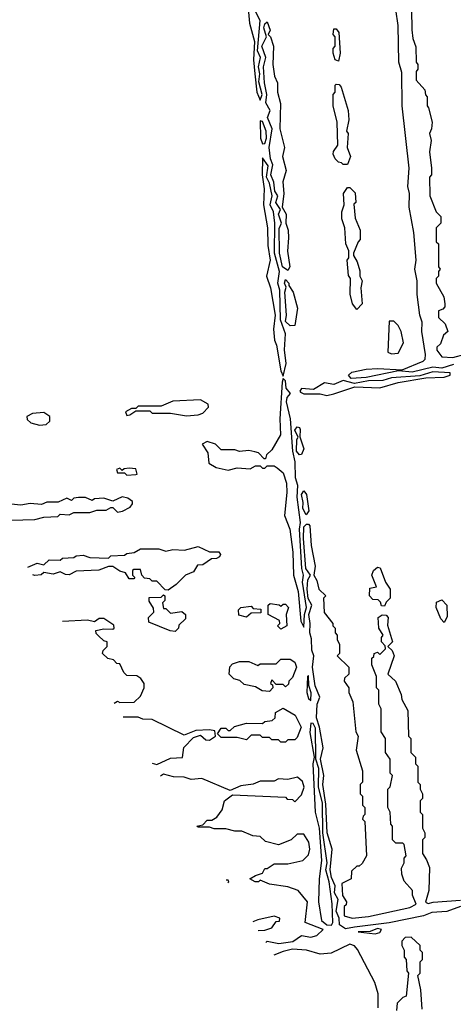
# Model space of a CAD drawing. Extents: x 2737310 to 2869991, y 870230 to 1012730.
# Tile 158 of 256: x 2754910 to 2756794, y 953640 to 957920. Entities that reach past the tile are written whole.
import ezdxf

# ---------------------------------------------------------------- set-up
doc = ezdxf.new("R2010")
doc.units = 0

msp = doc.modelspace()

# ---------------------------------------------------------------- linework, layer by layer
at = {"layer": '0CON02XD'}
for points in [[(2755901.2, 957985), (2755908.8, 957905), (2755930, 957825), (2755926.2, 957745), (2755931.2, 957685), (2755940, 957605), (2755955, 957570)], [(2755955, 957570), (2755963.3, 957595), (2755949.3, 957649.3), (2755953.3, 957685), (2755947.1, 957715), (2755955.6, 957755), (2755942.5, 957785), (2755954.2, 957915.8), (2755934, 957955)], [(2756350.5, 956360.5), (2756338.6, 956375), (2756352.5, 956387.5), (2756415, 956401.2), (2756465.9, 956404.1), (2756571.7, 956398.3), (2756663.3, 956435), (2756671.2, 956445), (2756673.3, 956465), (2756657.5, 956565), (2756658.8, 956605), (2756648.8, 956635), (2756636.7, 956725), (2756636.7, 956785), (2756627.5, 956835), (2756633.3, 956875), (2756622.5, 956995), (2756602.5, 957105), (2756603.3, 957165), (2756596.7, 957195), (2756602.5, 957275), (2756572.5, 957545), (2756570.7, 957690.7), (2756557.5, 957735), (2756553.8, 957895), (2756543.8, 957965)], [(2756612.5, 957965), (2756613.6, 957876.4), (2756618.3, 957838.3), (2756631.7, 957801.7), (2756632.5, 957735), (2756640, 957725), (2756640, 957705), (2756632.5, 957695), (2756633, 957657), (2756670, 957615), (2756673, 957593), (2756680, 957585), (2756680, 957545), (2756687, 957537), (2756702.5, 957475), (2756700, 957445), (2756690, 957425), (2756697.5, 957395), (2756690, 957345), (2756700, 957275), (2756700, 957245), (2756690, 957235), (2756692.5, 957155), (2756720, 957085), (2756740, 957065), (2756740, 957035), (2756720, 957015), (2756720, 956955), (2756730, 956945), (2756730, 956845), (2756737.5, 956835), (2756730, 956825), (2756730, 956805), (2756720, 956795), (2756720, 956775), (2756752.5, 956715), (2756757.5, 956685), (2756757.5, 956672.5), (2756748.3, 956661.7), (2756730, 956655), (2756730, 956625), (2756758.3, 956598.3), (2756770, 956565), (2756751.7, 956548.3), (2756738.3, 956511.7), (2756723, 956497), (2756723, 956483), (2756744.1, 956454.1), (2756791.7, 956451.7), (2756845, 956466.7)], [(2756075, 956830), (2756051.9, 956845), (2756038.9, 956905), (2756037.3, 957012.7), (2756047.5, 957035), (2756034.4, 957075), (2756042.5, 957095), (2756022.5, 957125), (2756032, 957155), (2756018.9, 957175), (2756013.8, 957213.8), (2756001.5, 957245), (2756009.7, 957289.7), (2756000, 957315), (2755994.5, 957365), (2756006.2, 957445), (2755987.1, 957495), (2755997.5, 957525), (2755979.1, 957559.1), (2755983.6, 957595), (2755972.9, 957645), (2755969.5, 957715), (2755979.2, 957755), (2755962.3, 957805), (2755982.5, 957845), (2755970, 957885), (2755975, 957902.5), (2755985, 957910), (2755997.5, 957875), (2755990, 957855), (2756000, 957845), (2756012.5, 957805), (2756010, 957725), (2756017.5, 957675), (2756030, 957645), (2756030, 957605), (2756042.5, 957555), (2756040, 957445), (2756060, 957365), (2756052.5, 957325), (2756067.5, 957265), (2756053.8, 957215), (2756057.5, 957165), (2756050, 957105), (2756067.5, 957075), (2756066.7, 957035), (2756076.7, 957005), (2756078.3, 956971.7), (2756074.2, 956914.2), (2756083.3, 956845), (2756075, 956830)], [(2756295, 957740), (2756280, 957745), (2756272.5, 957775), (2756272.5, 957795), (2756280, 957805), (2756280, 957845), (2756272.5, 957855), (2756275, 957880), (2756285, 957880), (2756296.7, 957865), (2756302.5, 957775), (2756295, 957740)], [(2756335, 957290), (2756315, 957290), (2756308.3, 957298.3), (2756295, 957300), (2756280, 957315), (2756272.5, 957335), (2756273, 957347), (2756292.5, 957375), (2756290, 957475), (2756272.5, 957545), (2756272.5, 957595), (2756280, 957605), (2756280, 957635), (2756285, 957640), (2756298.3, 957638.3), (2756307, 957627), (2756337.5, 957525), (2756340, 957485), (2756330, 957435), (2756337.5, 957425), (2756332.5, 957365), (2756347.5, 957325), (2756335, 957290)], [(2755965, 957380), (2755975, 957382.5), (2755982, 957405), (2755981.2, 957435), (2755965, 957477.5), (2755955, 957480), (2755956.7, 957405), (2755965, 957380)], [(2756055, 956370), (2756067.1, 956425), (2756060, 956485), (2756064.3, 956555), (2756043.8, 956615), (2756040.6, 956745), (2756030.8, 956775), (2756038.1, 956825), (2756017.5, 956905), (2756018.9, 957035), (2756012.5, 957085), (2755997.5, 957115), (2756006.7, 957155), (2755995, 957210), (2755982.5, 957235), (2755990, 957285), (2755965, 957320), (2755963.3, 957245), (2755972, 957185), (2755968.8, 957115), (2755986, 957015), (2755988.3, 956938.3), (2755998.8, 956875), (2755982.5, 956805), (2756000, 956755), (2756020, 956635), (2756013.3, 956575), (2756017, 956527), (2756026.2, 956505), (2756043.9, 956393.9), (2756055, 956370)], [(2756375, 956660), (2756356.7, 956685), (2756346.4, 956726.4), (2756347.5, 956795), (2756338.3, 956808.3), (2756332.5, 956875), (2756340, 956885), (2756340, 956915), (2756327.5, 956945), (2756322.5, 957015), (2756310, 957055), (2756310, 957085), (2756320, 957115), (2756317.5, 957165), (2756335, 957190), (2756345, 957190), (2756367, 957167), (2756370, 957125), (2756362.5, 957117.5), (2756367, 957057), (2756390, 957005), (2756390, 956965), (2756380, 956955), (2756360, 956905), (2756360, 956895), (2756377, 956867), (2756388.3, 956828.3), (2756387.5, 956805), (2756397.5, 956785), (2756392.5, 956755), (2756397.5, 956685), (2756375, 956660)], [(2756085, 956588.8), (2756065, 956607.5), (2756068.6, 956635), (2756061.4, 956735), (2756067.5, 956757.5), (2756060, 956775), (2756065, 956790), (2756080, 956775), (2756080, 956765), (2756097.5, 956735), (2756116.4, 956666.4), (2756105, 956590), (2756085, 956588.8)], [(2756525, 956467.5), (2756555, 956470), (2756577.5, 956515), (2756567.5, 956565), (2756555, 956590), (2756535, 956610), (2756515, 956610), (2756510, 956475), (2756525, 956467.5)], [(2756795, 956420.6), (2756745, 956404.6), (2756705, 956410), (2756615, 956387.8), (2756556.1, 956393.9), (2756415, 956364), (2756350.5, 956360.5)], [(2756245, 956286.7), (2756275, 956293.3), (2756366.4, 956323.6), (2756475, 956320), (2756555, 956343.3), (2756675, 956363.3), (2756755, 956366.7), (2756780, 956375), (2756780, 956385), (2756705, 956388.6), (2756648.3, 956371.7), (2756525, 956363.8), (2756488.3, 956351.7), (2756425, 956350.5), (2756365, 956338), (2756315, 956351.2), (2756275, 956334), (2756235, 956342), (2756187, 956313), (2756135, 956316.2), (2756127.5, 956305), (2756130.7, 956300.7), (2756145, 956293.3), (2756215, 956293.3), (2756245, 956286.7)], [(2756145, 955280), (2756146.9, 955335), (2756155.6, 955365), (2756139.2, 955475), (2756142.5, 955505), (2756135.5, 955535), (2756125.4, 955705), (2756129.4, 955735), (2756115.5, 955845), (2756118.6, 955895), (2756107.8, 955927.8), (2756107.4, 955997.4), (2756096.8, 956045), (2756086.7, 956185), (2756069.5, 956259.5), (2756072.3, 956277.7), (2756086.7, 956295), (2756067.7, 956317.7), (2756065, 956350), (2756055, 956360), (2756050, 956345), (2756040, 956185), (2756043.3, 956115), (2756005, 956050), (2755981.7, 956028.3), (2755978.3, 956011.7), (2755971.7, 956011.7), (2755947, 956037), (2755931.7, 956041.7), (2755905, 956047.5), (2755865, 956042.5), (2755845, 956050), (2755785, 956050), (2755760, 956075), (2755725, 956086.7), (2755702.5, 956075), (2755727, 956037), (2755731.7, 955991.7), (2755763, 955973), (2755815, 955962.5), (2755855, 955972.5), (2755911.7, 955968.3), (2755935, 955980), (2755955, 955980), (2755965, 955970), (2755975, 955970), (2755985, 955980), (2756015, 955980), (2756028.3, 955971.7), (2756055, 955950), (2756068.8, 955905), (2756071.2, 955865), (2756060, 955765), (2756083.3, 955705), (2756096, 955605), (2756100, 955505), (2756120, 955435), (2756131.2, 955305), (2756145, 955280)], [(2755635, 956197.5), (2755685, 956202.5), (2755705, 956210), (2755730, 956235), (2755728.3, 956248.3), (2755695, 956267.5), (2755575, 956262.5), (2755525, 956240), (2755425, 956240), (2755415, 956230), (2755395, 956230), (2755370, 956215), (2755375, 956200), (2755388.3, 956201.7), (2755415, 956220), (2755475, 956220), (2755485, 956210), (2755565, 956210), (2755635, 956197.5)], [(2754995, 956157.5), (2755025, 956160), (2755040, 956175), (2755040, 956195), (2755015, 956212.5), (2754965, 956207.5), (2754940, 956195), (2754941.7, 956181.7), (2754958.3, 956168.3), (2754995, 956157.5)], [(2756125, 956028), (2756112.7, 956045), (2756114.4, 956095), (2756120, 956105), (2756106, 956135), (2756115, 956150), (2756125, 956147.5), (2756128.8, 956138.8), (2756127, 956107), (2756144, 956055), (2756135, 956030), (2756125, 956028)], [(2755375, 955940), (2755415, 955942.5), (2755420, 955945), (2755415, 955967.5), (2755385, 955970), (2755363, 955967), (2755355, 955960), (2755345, 955970), (2755330, 955965), (2755335, 955950), (2755365, 955950), (2755375, 955940)], [(2756155, 955767.5), (2756140, 955795), (2756141.7, 955821.7), (2756134.5, 955855.5), (2756145, 955872.5), (2756156.4, 955856.4), (2756166.7, 955785), (2756155, 955767.5)], [(2754816.4, 955743.5), (2754975, 955747.5), (2755015, 955757.5), (2755075, 955760), (2755085, 955770), (2755125, 955767.5), (2755145, 955777.5), (2755215, 955777.5), (2755245, 955787.5), (2755285, 955787.5), (2755305, 955800), (2755315, 955800), (2755335, 955780), (2755357, 955783), (2755389.3, 955800.7), (2755400, 955815), (2755400, 955825), (2755379.5, 955839.5), (2755355, 955846.2), (2755315, 955827.5), (2755275, 955840), (2755235, 955837.5), (2755225, 955830), (2755195, 955842.5), (2755165, 955842.5), (2755145, 955840), (2755135, 955830), (2755115, 955840), (2755077, 955823), (2755027, 955823), (2755005, 955812.5), (2754955, 955817.5), (2754915, 955810), (2754815, 955820)], [(2756325, 953968.5), (2756300, 953985), (2756297.5, 954015), (2756284.5, 954045), (2756293.8, 954095), (2756277.1, 954125), (2756281.2, 954155), (2756265, 954191.2), (2756258.7, 954225), (2756268, 954315), (2756246.4, 954385), (2756240.5, 954510.5), (2756227.3, 954595), (2756231.5, 954635), (2756217.5, 954705), (2756228, 954755), (2756212.9, 954845), (2756199.2, 954885), (2756201.8, 954945), (2756214, 954975), (2756193.5, 955025), (2756182.1, 955105), (2756188.1, 955155), (2756179.2, 955179.2), (2756178.5, 955228.5), (2756170, 955255), (2756172.5, 955295), (2756166.5, 955335), (2756180, 955375), (2756163.5, 955403.5), (2756158.9, 955445), (2756162.2, 955485), (2756173.3, 955505), (2756152.9, 955535), (2756142.7, 955665), (2756144.7, 955715.3), (2756156.7, 955726.7), (2756165, 955727.5), (2756170, 955720), (2756176.7, 955635), (2756194, 955545), (2756187.5, 955505), (2756201.7, 955481.7), (2756210, 955445), (2756240, 955415), (2756230, 955405), (2756233, 955343), (2756270, 955295), (2756270, 955285), (2756280, 955275), (2756280, 955255), (2756290, 955245), (2756290, 955225), (2756300, 955205), (2756300, 955165), (2756290, 955155), (2756340, 955105), (2756340, 955075), (2756321.7, 955058.3), (2756320, 955045), (2756340, 955015), (2756340, 954995), (2756357.5, 954955), (2756370, 954825), (2756380, 954805), (2756372.5, 954745), (2756400, 954655), (2756400, 954605), (2756390, 954595), (2756390, 954555), (2756400, 954545), (2756400, 954505), (2756410, 954495), (2756410, 954465), (2756401.7, 954458.3), (2756400, 954445), (2756410, 954435), (2756417.5, 954285), (2756398.3, 954251.7), (2756385, 954240), (2756375, 954240), (2756351.7, 954218.3), (2756350, 954185), (2756310, 954165), (2756313.3, 954113.3), (2756330, 954085), (2756328.3, 954071.7), (2756320, 954065), (2756320, 954025), (2756354.4, 954014.4), (2756425, 954021.4), (2756605, 954061.2), (2756632.5, 954075), (2756617.5, 954115), (2756617.5, 954135), (2756580, 954175), (2756570, 954205), (2756568.3, 954231.7), (2756580, 954255), (2756580, 954275), (2756590, 954285), (2756580, 954335), (2756575, 954340), (2756545, 954340), (2756530, 954355), (2756530, 954415), (2756523, 954423), (2756520, 954475), (2756510, 954495), (2756510, 954575), (2756520, 954585), (2756530, 954635), (2756520, 954645), (2756520, 954705), (2756500, 954735), (2756500, 954795), (2756480, 954825), (2756480, 954925), (2756470, 954945), (2756470, 955005), (2756460, 955015), (2756460, 955065), (2756440, 955115), (2756440, 955145), (2756448.3, 955151.7), (2756450, 955165), (2756465, 955170), (2756475, 955160), (2756500, 955185), (2756498.3, 955198.3), (2756482.5, 955215), (2756482.5, 955235), (2756490, 955245), (2756470, 955275), (2756468.3, 955321.7), (2756485, 955332.5), (2756501.7, 955331.7), (2756511.7, 955321.7), (2756508.3, 955288.3), (2756530, 955215), (2756510, 955195), (2756528.3, 955178.3), (2756537.5, 955155), (2756510, 955075), (2756542.5, 955045), (2756567, 954987), (2756570, 954965), (2756597, 954917), (2756600, 954805), (2756610, 954795), (2756610, 954735), (2756630, 954715), (2756630, 954685), (2756640, 954675), (2756640, 954605), (2756650, 954595), (2756650, 954575), (2756660, 954555), (2756660, 954535), (2756650, 954525), (2756650, 954475), (2756660, 954465), (2756660, 954405), (2756670, 954385), (2756670, 954365), (2756660, 954355), (2756660, 954295), (2756678.3, 954268.3), (2756690, 954235), (2756687.5, 954135), (2756673.6, 954083.6), (2756685, 954077.5), (2756706, 954084), (2756825, 954092)], [(2754945.4, 955540), (2754985, 955557.5), (2755015, 955550), (2755038.3, 955571.7), (2755085, 955570), (2755095, 955580), (2755145, 955582.5), (2755155, 955590), (2755185, 955592.5), (2755215, 955582.5), (2755295, 955580), (2755305, 955590), (2755365, 955592.5), (2755375, 955600), (2755406.4, 955603.6), (2755435, 955620), (2755515, 955620), (2755545, 955610), (2755575, 955617.5), (2755626.1, 955613.9), (2755685, 955630), (2755735, 955607.5), (2755775, 955606.7), (2755782.5, 955595), (2755777.5, 955585), (2755765, 955577.5), (2755743, 955577), (2755705, 955550), (2755681.7, 955548.3), (2755665, 955520), (2755630, 955505), (2755590, 955465), (2755555, 955440), (2755541.7, 955441.7), (2755505, 955480), (2755485, 955480), (2755475, 955490), (2755451.7, 955491.7), (2755440, 955505), (2755435, 955530), (2755405, 955530), (2755400, 955525), (2755400, 955505), (2755410, 955495), (2755405, 955490), (2755385, 955490), (2755370, 955515), (2755345, 955522.5), (2755315, 955542.5), (2755295, 955542.5), (2755253, 955527), (2755155, 955522.5), (2755125, 955507.5), (2755108.3, 955508.3), (2755085, 955520), (2755055, 955510), (2755015, 955517.5), (2755002.5, 955507.5), (2754975, 955503.3), (2754966.3, 955506.9)], [(2756495, 955370), (2756481.7, 955371.7), (2756478.3, 955388.3), (2756468.3, 955398.3), (2756445, 955400), (2756430, 955415), (2756431.7, 955448.3), (2756460, 955455), (2756440, 955505), (2756447.5, 955525), (2756465, 955540), (2756477, 955537), (2756500, 955475), (2756520, 955445), (2756520, 955405), (2756501.7, 955388.3), (2756495, 955370)], [(2755585, 955260), (2755563, 955263), (2755470.7, 955300.7), (2755469.3, 955320.7), (2755492.5, 955345), (2755491.7, 955361.7), (2755473, 955393), (2755471.7, 955408.3), (2755525, 955410), (2755535, 955420), (2755540, 955415), (2755540, 955395), (2755530, 955385), (2755535, 955360), (2755545, 955360), (2755565, 955340), (2755615, 955347.5), (2755630, 955335), (2755630, 955315), (2755601.7, 955288.3), (2755600, 955275), (2755585, 955260)], [(2756045, 955270), (2756030, 955285), (2756040, 955295), (2756038.3, 955308.3), (2755990, 955335), (2755990, 955375), (2755998.3, 955381.7), (2756037, 955377), (2756045, 955370), (2756055, 955380), (2756065, 955380), (2756077.5, 955365), (2756067.5, 955335), (2756070, 955285), (2756045, 955270)], [(2756755, 955300), (2756740, 955315), (2756720, 955365), (2756721.7, 955388.3), (2756745, 955397.5), (2756766.7, 955375), (2756767.5, 955325), (2756755, 955300)], [(2755895, 955322.5), (2755861.7, 955331.7), (2755860, 955355), (2755870, 955365), (2755915, 955370), (2755925, 955360), (2755958.3, 955358.3), (2755958.3, 955341.7), (2755915, 955340), (2755895, 955322.5)], [(2755320, 954948.9), (2755335, 954957.5), (2755345, 954952.5), (2755407, 954953), (2755435, 954980), (2755450, 955015), (2755450, 955035), (2755436.4, 955056.4), (2755418.3, 955068.3), (2755375, 955070), (2755361.7, 955081.7), (2755345, 955120), (2755331.7, 955121.7), (2755317, 955137), (2755293, 955143), (2755270, 955165), (2755271.7, 955178.3), (2755290, 955195), (2755290, 955215), (2755275, 955220), (2755251.7, 955241.7), (2755241.7, 955251.7), (2755240, 955265), (2755275, 955272.5), (2755315, 955270), (2755320, 955275), (2755318.3, 955288.3), (2755275, 955316.7), (2755255, 955317.5), (2755235, 955302.5), (2755205, 955310), (2755095.2, 955303.7)], [(2755995, 955000), (2755963, 955003), (2755935, 955020), (2755885, 955030), (2755867, 955047), (2755840, 955055), (2755820, 955075), (2755823, 955107), (2755835, 955120), (2755865, 955130), (2755905, 955130), (2755945, 955112.5), (2755955, 955120), (2756025, 955120), (2756045, 955140), (2756085, 955140), (2756105, 955127.5), (2756113.3, 955105), (2756095, 955060), (2756080, 955045), (2756078.3, 955031.7), (2756065, 955020), (2756055, 955030), (2756025, 955030), (2756005, 955050), (2756000, 955035), (2756008.3, 955028.3), (2756010, 955015), (2755995, 955000)], [(2756175, 954960), (2756176, 954994), (2756166.4, 955026.4), (2756165, 955070), (2756160, 955065), (2756157.5, 954995), (2756165, 954970), (2756175, 954960)], [(2756065, 954780), (2756045, 954780), (2756035, 954790), (2756005, 954790), (2755995, 954800), (2755965, 954800), (2755955, 954810), (2755915, 954810), (2755895, 954790), (2755855, 954800), (2755785, 954800), (2755770, 954815), (2755785, 954840), (2755805, 954840), (2755815, 954830), (2755825, 954830), (2755843, 954847), (2755895, 954862.5), (2755965, 954860), (2755975, 954870), (2756007, 954873), (2756020, 954885), (2756021.7, 954908.3), (2756055, 954927.5), (2756106.4, 954896.4), (2756133.3, 954845), (2756115, 954800), (2756105, 954790), (2756075, 954790), (2756065, 954780)], [(2755485.2, 954688.3), (2755505, 954682.5), (2755565, 954710), (2755617, 954713), (2755623, 954757), (2755665, 954800), (2755695, 954810), (2755719.3, 954789.3), (2755735, 954787.5), (2755760, 954805), (2755758.3, 954828.3), (2755735, 954833.3), (2755675, 954830), (2755625, 954810), (2755485, 954877.5), (2755445, 954880), (2755425, 954887.5), (2755358.9, 954887.5)], [(2756265, 953983.3), (2756270.8, 953995), (2756267.2, 954077.2), (2756255, 954172.5), (2756240, 954225), (2756246.2, 954255), (2756226.9, 954385), (2756226.2, 954513.8), (2756208.6, 954585), (2756209.4, 954665), (2756196.2, 954705), (2756195, 954840), (2756185, 954860), (2756175, 954862.5), (2756171.2, 954821.2), (2756190, 954715), (2756183.3, 954685), (2756193.8, 954475), (2756211.2, 954405), (2756221.2, 954265), (2756211.2, 954185), (2756208.8, 954085), (2756221.2, 954005), (2756245, 953985.8), (2756265, 953983.3)], [(2755979, 953909.2), (2755985, 953914.2), (2756035.7, 953904.3), (2756096.7, 953913.3), (2756135, 953939.2), (2756175, 953932.1), (2756201.2, 953938.8), (2756228, 953965), (2756150, 953995), (2756160, 954085), (2756120, 954135), (2756075, 954150), (2755995, 954162.5), (2755955, 954180), (2755947, 954173), (2755933, 954173), (2755910, 954185), (2755935, 954200), (2755965, 954210), (2755975, 954230), (2755985, 954230), (2756015, 954250), (2756075, 954250), (2756140, 954265), (2756165, 954290), (2756170, 954315), (2756166.7, 954345), (2756145, 954380), (2756115, 954380), (2756090, 954355), (2756035, 954332.5), (2755978.3, 954348.3), (2755955, 954370), (2755923, 954373), (2755875, 954392.5), (2755845, 954392.5), (2755805, 954402.5), (2755755, 954402.5), (2755735, 954410), (2755685, 954410), (2755680, 954415), (2755705, 954420), (2755725, 954440), (2755745, 954440), (2755766.4, 954453.6), (2755790, 954485), (2755800, 954525), (2755835, 954550), (2756065, 954540), (2756071.7, 954531.7), (2756095, 954530), (2756105, 954520), (2756135, 954550), (2756146.2, 954583.8), (2756138.3, 954608.3), (2756117, 954627), (2756075, 954617.5), (2756035, 954620), (2756015, 954610), (2755955, 954610), (2755925, 954597.5), (2755870.7, 954589.3), (2755825, 954570), (2755701.7, 954621.7), (2755655, 954617.5), (2755625, 954627.5), (2755578.3, 954628.3), (2755535, 954640), (2755521.1, 954631.6)], [(2755814.7, 954168.5), (2755818.3, 954171.7), (2755815, 954180), (2755807.4, 954180)], [(2756825, 954064.5), (2756766.7, 954043.3), (2756701.1, 954038.9), (2756665, 954024.5), (2756515, 953993.6), (2756365, 953974.6), (2756325, 953968.5)], [(2755946.1, 953961.1), (2755975, 953962.5), (2756005, 953972.5), (2756025, 954000), (2756038.3, 954001.7), (2756040, 954015), (2756015, 954022.5), (2755945, 954007.5), (2755922.8, 953997.8)], [(2756455, 953946.7), (2756475, 953952.5), (2756482.5, 953965), (2756465, 953970), (2756433, 953957), (2756380, 953955), (2756455, 953946.7)], [(2756658.3, 953618.3), (2756653, 953703), (2756640, 953765), (2756650, 953775), (2756650, 953825), (2756660, 953835), (2756660, 953865), (2756650, 953875), (2756650, 953895), (2756611.7, 953931.7), (2756585, 953930), (2756570, 953915), (2756570, 953895), (2756580, 953875), (2756580, 953845), (2756590, 953835), (2756592.5, 953785), (2756600, 953775), (2756590, 953675), (2756575, 953670), (2756550, 953645), (2756547, 953613)], [(2756467.5, 953625), (2756467.5, 953685), (2756452.5, 953735), (2756378.3, 953878.3), (2756364.1, 953894.1), (2756345, 953901.2), (2756263, 953863), (2756215, 953857.5), (2756155.9, 953875.9), (2756095, 953880), (2756055, 953870), (2756014.4, 953853.3)]]:
    msp.add_lwpolyline(points, dxfattribs=at)

doc.saveas('drawing.dxf')
